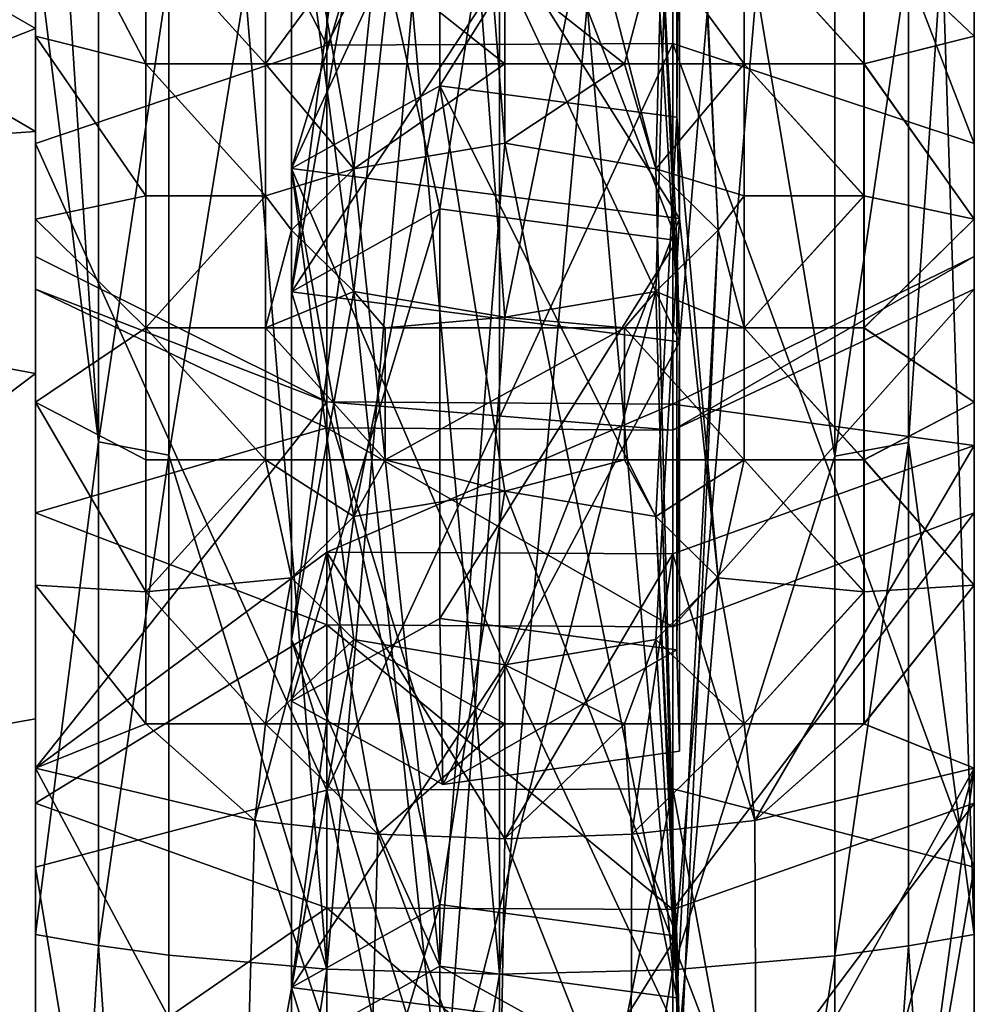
# Model space of a CAD drawing. Header units: millimetres. Extents: x 0 to 484, y -157 to 583.
# Tile 59 of 78: x 462 to 484, y 273 to 296. Entities that reach past the tile are written whole.
import ezdxf

# ---------------------------------------------------------------- set-up
doc = ezdxf.new("R2010")
doc.units = ezdxf.units.MM
doc.layers.add('Layer 01', color=7, linetype='Continuous', true_color=0x000000)

msp = doc.modelspace()

# ---------------------------------------------------------------- linework, layer by layer
at = {"layer": 'Layer 01'}
for points in [[(462.001, 289.686, 391.607), (462.001, 322.293, 399.466), (462.001, 307.291, 374.136)], [(462.001, 308.744, 416.963), (462.001, 322.293, 399.466), (462.001, 289.686, 391.607)], [(484.001, 322.293, 399.466), (484.001, 308.744, 416.963), (484.001, 289.686, 391.607)], [(484.001, 322.293, 399.466), (484.001, 289.686, 391.607), (484.001, 307.291, 374.136)], [(425.349, 314.833, 366.279), (462, 316.7, 367.401), (462, 293.378, 369.408)], [(462, 293.378, 369.408), (462, 316.7, 367.401), (462, 315.143, 371.563)], [(462, 315.143, 371.563), (462, 302.804, 376.957), (462, 293.378, 369.408)], [(425.349, 314.833, 366.279), (462, 293.378, 369.408), (425.35, 290.822, 368.306)], [(462, 288.855, 409.858), (462, 301.738, 404.143), (462, 313.33, 412.133)], [(462, 313.33, 412.133), (462, 312.474, 418.955), (462, 288.034, 416.674)], [(462, 313.33, 412.133), (462, 288.034, 416.674), (462, 288.855, 409.858)], [(484, 274.576, 308.544), (483.251, 297.719, 300.109), (484, 312.756, 292.2)], [(484, 274.576, 308.544), (484, 312.756, 292.2), (484, 308.47, 301.811)], [(462, 312.474, 418.955), (462, 310.107, 432.333), (462, 285.965, 430.075)], [(462, 312.474, 418.955), (462, 285.965, 430.075), (462, 288.034, 416.674)], [(469.465, 292.511, 337.597), (471.478, 312.19, 345.029), (468.001, 300.66, 345.102)], [(471.478, 312.19, 345.029), (469.465, 292.511, 337.597), (473.001, 293.107, 336.259)], [(476.536, 292.511, 337.597), (477.034, 311.454, 346.679), (471.478, 312.19, 345.029)], [(476.536, 292.511, 337.597), (471.478, 312.19, 345.029), (473.001, 293.107, 336.259)], [(468.831, 295.405, 435.668), (468.831, 311.397, 419.221), (462.001, 308.744, 416.963)], [(468.831, 295.405, 435.668), (476.936, 295.443, 435.711), (476.936, 311.441, 419.258)], [(468.831, 295.405, 435.668), (476.936, 311.441, 419.258), (468.831, 311.397, 419.221)], [(477.034, 311.454, 346.679), (476.536, 292.511, 337.597), (478.001, 291.071, 340.826)], [(484.001, 293.098, 433.057), (484.001, 308.744, 416.963), (476.936, 311.441, 419.258)], [(484.001, 293.098, 433.057), (476.936, 311.441, 419.258), (476.936, 295.443, 435.711)], [(477.094, 309.08, 352.002), (477.034, 311.454, 346.679), (478.001, 291.071, 340.826)], [(462, 310.107, 432.333), (462, 308.938, 439.119), (462, 284.955, 436.875)], [(462, 310.107, 432.333), (462, 284.955, 436.875), (462, 285.965, 430.075)], [(473.001, 289.034, 345.392), (471.551, 308.301, 353.749), (477.094, 309.08, 352.002)], [(473.001, 289.034, 345.392), (477.094, 309.08, 352.002), (476.536, 289.631, 344.055)], [(477.094, 309.08, 352.002), (478.001, 291.071, 340.826), (476.536, 289.631, 344.055)], [(462, 308.938, 439.119), (462.001, 303.871, 445.327), (462, 284.955, 436.875)], [(468.831, 295.405, 435.668), (462.001, 308.744, 416.963), (462.001, 293.098, 433.057)], [(462.001, 308.744, 416.963), (462.001, 284.448, 399.2), (462.001, 277.648, 406.447)], [(462.001, 293.098, 433.057), (462.001, 308.744, 416.963), (462.001, 277.648, 406.447)], [(462.001, 308.744, 416.963), (462.001, 289.686, 391.607), (462.001, 284.448, 399.2)], [(484.001, 308.744, 416.963), (484.001, 284.448, 399.2), (484.001, 289.686, 391.607)], [(484.001, 277.648, 406.447), (484.001, 308.744, 416.963), (484.001, 293.098, 433.057)], [(484.001, 284.448, 399.2), (484.001, 308.744, 416.963), (484.001, 277.648, 406.447)], [(484, 308.47, 301.811), (484, 304.184, 311.422), (484, 274.576, 308.544)], [(469.465, 289.631, 344.055), (468.001, 300.66, 345.102), (471.551, 308.301, 353.749)], [(471.551, 308.301, 353.749), (473.001, 289.034, 345.392), (469.465, 289.631, 344.055)], [(462.001, 307.291, 356.102), (462.001, 289.274, 356.102), (462.001, 289.274, 374.136)], [(462.001, 307.291, 356.102), (462.001, 289.274, 374.136), (462.001, 307.291, 374.136)], [(462.001, 307.291, 374.136), (462.001, 290.457, 381.853), (462.001, 289.686, 391.607)], [(462.001, 290.457, 381.853), (462.001, 307.291, 374.136), (462.001, 289.274, 374.136)], [(462.001, 307.291, 356.102), (462.001, 287.039, 349.866), (462.001, 289.274, 356.102)], [(462.001, 287.039, 349.866), (462.001, 307.291, 356.102), (462.001, 291.325, 340.255)], [(462.001, 291.325, 340.255), (462.001, 307.291, 356.102), (462.001, 307.291, 338.067)], [(462.001, 295.611, 330.644), (462.001, 291.325, 340.255), (462.001, 307.291, 338.067)], [(462.001, 295.611, 330.644), (462.001, 307.291, 320.032), (462.001, 299.898, 321.033)], [(462.001, 307.291, 338.067), (462.001, 307.291, 320.032), (462.001, 295.611, 330.644)], [(484.001, 289.274, 356.102), (484.001, 307.291, 356.102), (484.001, 307.291, 374.136)], [(484.001, 307.291, 320.032), (484.001, 295.611, 330.644), (484.001, 299.898, 321.033)], [(484.001, 307.291, 338.067), (484.001, 291.325, 340.255), (484.001, 295.611, 330.644)], [(484.001, 307.291, 356.102), (484.001, 289.274, 356.102), (484.001, 287.039, 349.866)], [(484.001, 287.039, 349.866), (484.001, 291.325, 340.255), (484.001, 307.291, 356.102)], [(484.001, 307.291, 320.032), (484.001, 307.291, 338.067), (484.001, 295.611, 330.644)], [(484.001, 291.325, 340.255), (484.001, 307.291, 338.067), (484.001, 307.291, 356.102)], [(484.001, 307.291, 374.136), (484.001, 290.457, 381.853), (484.001, 286.026, 373.591)], [(484.001, 289.686, 391.607), (484.001, 290.457, 381.853), (484.001, 307.291, 374.136)], [(484.001, 307.291, 374.136), (484.001, 286.026, 373.591), (484.001, 289.274, 356.102)], [(462, 304.184, 311.422), (462, 287.712, 314.939), (462, 299.898, 321.033)], [(462, 304.184, 311.422), (462, 297.966, 300.648), (462, 274.576, 308.544)], [(462, 274.576, 308.544), (462, 287.712, 314.939), (462, 304.184, 311.422)], [(484, 304.184, 311.422), (484, 299.898, 321.033), (484, 287.712, 314.939)], [(484, 287.712, 314.939), (484, 274.576, 308.544), (484, 304.184, 311.422)], [(468.001, 292.514, 363.368), (471.478, 294.454, 359.019), (471.478, 304.043, 363.295)], [(468.001, 292.514, 363.368), (471.478, 304.043, 363.295), (468.001, 302.104, 367.645)], [(471.478, 294.454, 359.019), (477.034, 303.308, 364.945), (471.478, 304.043, 363.295)], [(448.051, 290.3, 455.227), (462.001, 295.793, 446.147), (448.075, 303.816, 453.91)], [(448.075, 303.816, 453.91), (462.001, 295.793, 446.147), (462.001, 303.871, 445.327)], [(462, 284.068, 443.692), (462, 284.955, 436.875), (462.001, 303.871, 445.327)], [(462, 284.068, 443.692), (462.001, 303.871, 445.327), (462.001, 295.793, 446.147)], [(471.478, 294.454, 359.019), (477.034, 293.718, 360.669), (477.034, 303.308, 364.945)], [(477.094, 300.934, 370.268), (477.034, 303.308, 364.945), (477.034, 293.718, 360.669)], [(462, 302.804, 376.957), (462, 302.721, 380.31), (462, 290.528, 379.234)], [(462, 302.804, 376.957), (462, 290.528, 379.234), (462, 290.624, 375.89)], [(462, 302.804, 376.957), (462, 290.624, 375.89), (462, 293.378, 369.408)], [(462, 302.721, 380.31), (462, 302.639, 383.686), (462, 290.435, 382.6)], [(462, 302.721, 380.31), (462, 290.435, 382.6), (462, 290.528, 379.234)], [(462, 302.596, 385.381), (462, 290.435, 382.6), (462, 302.639, 383.686)], [(462, 296.447, 386.529), (462, 290.435, 382.6), (462, 302.596, 385.381)], [(462, 289.92, 396.195), (462, 302.245, 395.604), (462, 302.163, 397.313)], [(462, 302.245, 395.604), (462, 289.92, 396.195), (462, 296.208, 393.339)], [(462, 302.163, 397.313), (462, 301.971, 400.73), (462, 289.721, 399.606)], [(462, 302.163, 397.313), (462, 289.721, 399.606), (462, 289.92, 396.195)], [(471.551, 300.155, 372.015), (468.001, 292.514, 363.368), (468.001, 302.104, 367.645)], [(462, 301.971, 400.73), (462, 301.738, 404.143), (462, 289.48, 403.014)], [(462, 301.971, 400.73), (462, 289.48, 403.014), (462, 289.721, 399.606)], [(462, 301.738, 404.143), (462, 288.855, 409.858), (462, 289.48, 403.014)], [(471.477, 291.567, 313.934), (473, 301.253, 317.993), (469.464, 300.657, 319.331)], [(477.033, 290.831, 315.583), (473, 301.253, 317.993), (471.477, 291.567, 313.934)], [(477.033, 290.831, 315.583), (476.536, 300.657, 319.331), (473, 301.253, 317.993)], [(477.094, 300.934, 370.268), (477.094, 291.344, 365.991), (471.551, 300.155, 372.015)], [(477.094, 300.934, 370.268), (477.034, 293.718, 360.669), (477.094, 291.344, 365.991)], [(468, 299.217, 322.56), (468, 289.627, 318.283), (469.464, 300.657, 319.331)], [(471.477, 291.567, 313.934), (469.464, 300.657, 319.331), (468, 289.627, 318.283)], [(468.001, 300.66, 345.102), (469.465, 289.631, 344.055), (468.001, 291.071, 340.826)], [(469.465, 292.511, 337.597), (468.001, 300.66, 345.102), (468.001, 291.071, 340.826)], [(477.093, 288.457, 320.906), (478, 299.217, 322.56), (476.536, 300.657, 319.331)], [(477.093, 288.457, 320.906), (476.536, 300.657, 319.331), (477.033, 290.831, 315.583)], [(468.001, 292.514, 363.368), (471.551, 300.155, 372.015), (477.094, 291.344, 365.991)], [(462, 287.712, 314.939), (462, 287.712, 326.309), (462, 299.898, 321.033)], [(462, 295.611, 330.644), (462, 299.898, 321.033), (462, 287.712, 326.309)], [(462, 299.898, 321.033), (462, 295.611, 330.644), (464.585, 294.968, 332.087)], [(462, 299.898, 321.033), (464.585, 294.968, 332.087), (464.585, 298.059, 325.156)], [(462.001, 299.898, 321.033), (464.586, 298.059, 325.156), (464.586, 294.968, 332.087)], [(462.001, 299.898, 321.033), (464.586, 294.968, 332.087), (462.001, 295.611, 330.644)], [(484, 295.611, 330.644), (484, 299.898, 321.033), (481.415, 298.059, 325.156)], [(484.001, 295.611, 330.644), (481.416, 298.059, 325.156), (484.001, 299.898, 321.033)], [(484, 287.712, 314.939), (484, 299.898, 321.033), (484, 287.712, 326.309)], [(484, 295.611, 330.644), (484, 287.712, 326.309), (484, 299.898, 321.033)], [(468, 289.627, 318.283), (468, 299.217, 322.56), (469.464, 297.777, 325.789)], [(477.093, 288.457, 320.906), (476.536, 297.777, 325.789), (478, 299.217, 322.56)], [(462, 297.966, 300.648), (462.718, 297.728, 300.13), (463.479, 286.112, 304.112)], [(462, 274.576, 308.544), (462, 297.966, 300.648), (463.479, 286.112, 304.112)], [(467.39, 294.968, 332.087), (467.39, 298.059, 325.156), (464.585, 298.059, 325.156)], [(467.39, 294.968, 332.087), (464.585, 298.059, 325.156), (464.585, 294.968, 332.087)], [(467.391, 294.968, 332.087), (464.586, 294.968, 332.087), (464.586, 298.059, 325.156)], [(467.391, 294.968, 332.087), (464.586, 298.059, 325.156), (467.391, 298.059, 325.156)], [(467.39, 294.968, 332.087), (469.464, 297.777, 325.789), (467.39, 298.059, 325.156)], [(467.391, 294.968, 332.087), (467.391, 298.059, 325.156), (469.465, 297.777, 325.789)], [(478.61, 294.968, 332.087), (478.61, 298.059, 325.156), (476.536, 297.777, 325.789)], [(478.611, 294.968, 332.087), (476.536, 297.777, 325.789), (478.611, 298.059, 325.156)], [(481.415, 294.968, 332.087), (481.415, 298.059, 325.156), (478.61, 298.059, 325.156)], [(481.415, 294.968, 332.087), (478.61, 298.059, 325.156), (478.61, 294.968, 332.087)], [(481.416, 294.968, 332.087), (478.611, 294.968, 332.087), (478.611, 298.059, 325.156)], [(481.416, 294.968, 332.087), (478.611, 298.059, 325.156), (481.416, 298.059, 325.156)], [(481.415, 294.968, 332.087), (484, 295.611, 330.644), (481.415, 298.059, 325.156)], [(481.416, 294.968, 332.087), (481.416, 298.059, 325.156), (484.001, 295.611, 330.644)], [(462.718, 297.728, 300.13), (463.479, 297.504, 299.64), (463.479, 286.112, 304.112)], [(473, 294.968, 332.087), (469.464, 297.777, 325.789), (467.39, 294.968, 332.087)], [(473.001, 294.968, 332.087), (467.391, 294.968, 332.087), (469.465, 297.777, 325.789)], [(468, 289.627, 318.283), (469.464, 297.777, 325.789), (473, 297.18, 327.126)], [(473, 297.18, 327.126), (469.464, 297.777, 325.789), (473, 294.968, 332.087)], [(473.001, 297.18, 327.126), (473.001, 294.968, 332.087), (469.465, 297.777, 325.789)], [(475.805, 294.968, 332.087), (476.536, 297.777, 325.789), (473, 297.18, 327.126)], [(477.093, 288.457, 320.906), (473, 297.18, 327.126), (476.536, 297.777, 325.789)], [(475.806, 294.968, 332.087), (473.001, 297.18, 327.126), (476.536, 297.777, 325.789)], [(476.536, 297.777, 325.789), (475.805, 294.968, 332.087), (478.61, 294.968, 332.087)], [(476.536, 297.777, 325.789), (478.611, 294.968, 332.087), (475.806, 294.968, 332.087)], [(483.251, 297.719, 300.109), (482.456, 286.098, 304.071), (482.456, 297.485, 299.6)], [(482.456, 286.098, 304.071), (483.251, 297.719, 300.109), (484, 274.576, 308.544)], [(463.479, 286.112, 304.112), (463.479, 297.504, 299.64), (465.124, 297.098, 298.756)], [(480.732, 285.781, 303.12), (480.732, 297.067, 298.688), (482.456, 297.485, 299.6)], [(480.732, 285.781, 303.12), (482.456, 297.485, 299.6), (482.456, 286.098, 304.071)], [(463.479, 286.112, 304.112), (465.124, 297.098, 298.756), (465.124, 285.804, 303.19)], [(465.124, 285.804, 303.19), (465.124, 297.098, 298.756), (466.917, 296.764, 298.027)], [(468, 289.627, 318.283), (473, 297.18, 327.126), (477.093, 288.457, 320.906)], [(473, 297.18, 327.126), (473, 294.968, 332.087), (475.805, 294.968, 332.087)], [(473.001, 297.18, 327.126), (475.806, 294.968, 332.087), (473.001, 294.968, 332.087)], [(478.894, 296.735, 297.963), (480.732, 297.067, 298.688), (480.732, 285.781, 303.12)], [(465.124, 285.804, 303.19), (466.917, 296.764, 298.027), (468.831, 273.763, 305.156)], [(466.917, 296.764, 298.027), (468.831, 296.513, 297.48), (468.831, 273.763, 305.156)], [(476.935, 273.75, 305.1), (476.935, 296.49, 297.428), (478.894, 296.735, 297.963)], [(478.894, 296.735, 297.963), (480.732, 285.781, 303.12), (476.935, 273.75, 305.1)], [(462, 290.435, 382.6), (462, 296.447, 386.529), (462, 290.336, 385.982)], [(462, 296.447, 386.529), (462, 296.395, 388.227), (462, 290.281, 387.676)], [(462, 296.447, 386.529), (462, 290.281, 387.676), (462, 290.336, 385.982)], [(462, 296.395, 388.227), (462, 296.339, 389.926), (462, 290.221, 389.373)], [(462, 296.395, 388.227), (462, 290.221, 389.373), (462, 290.281, 387.676)], [(462, 296.339, 389.926), (462, 296.276, 391.632), (462, 290.156, 391.078)], [(462, 296.339, 389.926), (462, 290.156, 391.078), (462, 290.221, 389.373)], [(468.831, 273.763, 305.156), (468.831, 296.513, 297.48), (470.831, 296.356, 297.137)], [(472.877, 273.643, 304.655), (468.831, 273.763, 305.156), (470.831, 296.356, 297.137)], [(470.831, 296.356, 297.137), (472.877, 296.299, 297.012), (472.877, 273.643, 304.655)], [(472.877, 273.643, 304.655), (472.877, 296.299, 297.012), (474.927, 296.344, 297.111)], [(476.935, 273.75, 305.1), (472.877, 273.643, 304.655), (474.927, 296.344, 297.111)], [(474.927, 296.344, 297.111), (476.935, 296.49, 297.428), (476.935, 273.75, 305.1)], [(462, 296.276, 391.632), (462, 296.208, 393.339), (462, 290.085, 392.783)], [(462, 296.276, 391.632), (462, 290.085, 392.783), (462, 290.156, 391.078)], [(462, 296.208, 393.339), (462, 289.92, 396.195), (462, 290.085, 392.783)], [(462.001, 287.713, 446.944), (462.001, 295.793, 446.147), (448.051, 290.3, 455.227)], [(462.001, 295.793, 446.147), (462.001, 287.713, 446.944), (462, 284.068, 443.692)], [(462, 291.325, 340.255), (462, 295.611, 330.644), (462, 262.668, 337.678)], [(462, 287.712, 326.309), (462, 262.668, 337.678), (462, 295.611, 330.644)], [(464.585, 291.877, 339.018), (464.585, 294.968, 332.087), (462, 295.611, 330.644)], [(464.585, 291.877, 339.018), (462, 295.611, 330.644), (462, 291.325, 340.255)], [(464.586, 291.877, 339.018), (462.001, 291.325, 340.255), (462.001, 295.611, 330.644)], [(464.586, 291.877, 339.018), (462.001, 295.611, 330.644), (464.586, 294.968, 332.087)], [(468.831, 277.956, 448.559), (476.936, 277.986, 448.607), (476.936, 295.443, 435.711)], [(468.831, 277.956, 448.559), (476.936, 295.443, 435.711), (468.831, 295.405, 435.668)], [(484.001, 276.155, 445.576), (484.001, 293.098, 433.057), (476.936, 295.443, 435.711)], [(484.001, 276.155, 445.576), (476.936, 295.443, 435.711), (476.936, 277.986, 448.607)], [(481.415, 294.968, 332.087), (484, 291.325, 340.255), (484, 295.611, 330.644)], [(481.416, 294.968, 332.087), (484.001, 295.611, 330.644), (484.001, 291.325, 340.255)], [(484, 291.325, 340.255), (484, 262.668, 337.678), (484, 295.611, 330.644)], [(484, 287.712, 326.309), (484, 295.611, 330.644), (484, 262.668, 337.678)], [(468.831, 277.956, 448.559), (468.831, 295.405, 435.668), (462.001, 293.098, 433.057)], [(467.39, 291.877, 339.018), (467.39, 294.968, 332.087), (464.585, 294.968, 332.087)], [(467.39, 291.877, 339.018), (464.585, 294.968, 332.087), (464.585, 291.877, 339.018)], [(467.391, 291.877, 339.018), (464.586, 291.877, 339.018), (464.586, 294.968, 332.087)], [(467.391, 291.877, 339.018), (464.586, 294.968, 332.087), (467.391, 294.968, 332.087)], [(469.464, 292.511, 337.597), (467.39, 294.968, 332.087), (467.39, 291.877, 339.018)], [(473, 294.968, 332.087), (467.39, 294.968, 332.087), (469.464, 292.511, 337.597)], [(469.465, 292.511, 337.597), (467.391, 291.877, 339.018), (467.391, 294.968, 332.087)], [(473.001, 294.968, 332.087), (469.465, 292.511, 337.597), (467.391, 294.968, 332.087)], [(469.464, 292.511, 337.597), (473, 293.107, 336.259), (473, 294.968, 332.087)], [(469.465, 292.511, 337.597), (473.001, 294.968, 332.087), (473.001, 293.107, 336.259)], [(475.805, 294.968, 332.087), (473, 294.968, 332.087), (473, 293.107, 336.259)], [(476.536, 292.511, 337.597), (475.805, 294.968, 332.087), (473, 293.107, 336.259)], [(475.806, 294.968, 332.087), (473.001, 293.107, 336.259), (473.001, 294.968, 332.087)], [(476.536, 292.511, 337.597), (473.001, 293.107, 336.259), (475.806, 294.968, 332.087)], [(478.61, 294.968, 332.087), (475.805, 294.968, 332.087), (476.536, 292.511, 337.597)], [(478.611, 294.968, 332.087), (476.536, 292.511, 337.597), (475.806, 294.968, 332.087)], [(478.61, 291.877, 339.018), (478.61, 294.968, 332.087), (476.536, 292.511, 337.597)], [(478.611, 291.877, 339.018), (476.536, 292.511, 337.597), (478.611, 294.968, 332.087)], [(481.415, 291.877, 339.018), (481.415, 294.968, 332.087), (478.61, 294.968, 332.087)], [(481.415, 291.877, 339.018), (478.61, 294.968, 332.087), (478.61, 291.877, 339.018)], [(481.416, 291.877, 339.018), (478.611, 291.877, 339.018), (478.611, 294.968, 332.087)], [(481.416, 291.877, 339.018), (478.611, 294.968, 332.087), (481.416, 294.968, 332.087)], [(481.415, 294.968, 332.087), (481.415, 291.877, 339.018), (484, 291.325, 340.255)], [(481.416, 294.968, 332.087), (484.001, 291.325, 340.255), (481.416, 291.877, 339.018)], [(468.001, 292.514, 363.368), (469.465, 284.365, 355.862), (471.478, 294.454, 359.019)], [(469.465, 284.365, 355.862), (473.001, 284.961, 354.525), (471.478, 294.454, 359.019)], [(476.536, 284.365, 355.862), (477.034, 293.718, 360.669), (471.478, 294.454, 359.019)], [(476.536, 284.365, 355.862), (471.478, 294.454, 359.019), (473.001, 284.961, 354.525)], [(477.034, 293.718, 360.669), (476.536, 284.365, 355.862), (478.001, 282.925, 359.091)], [(477.034, 293.718, 360.669), (478.001, 282.925, 359.091), (477.094, 291.344, 365.991)], [(462, 270.038, 371.416), (425.35, 290.822, 368.306), (462, 293.378, 369.408)], [(462, 293.378, 369.408), (462, 290.624, 375.89), (462, 270.038, 371.416)], [(471.477, 273.831, 327.923), (473, 293.107, 336.259), (469.464, 292.511, 337.597)], [(477.033, 273.095, 329.573), (473, 293.107, 336.259), (471.477, 273.831, 327.923)], [(477.033, 273.095, 329.573), (476.536, 292.511, 337.597), (473, 293.107, 336.259)], [(468.831, 277.956, 448.559), (462.001, 293.098, 433.057), (462.001, 276.155, 445.576)], [(462.001, 270.48, 412.92), (462.001, 293.098, 433.057), (462.001, 277.648, 406.447)], [(462.001, 270.48, 412.92), (462.001, 276.155, 445.576), (462.001, 293.098, 433.057)], [(484.001, 270.48, 412.92), (484.001, 293.098, 433.057), (484.001, 276.155, 445.576)], [(484.001, 293.098, 433.057), (484.001, 270.48, 412.92), (484.001, 277.648, 406.447)], [(469.464, 292.511, 337.597), (467.39, 291.877, 339.018), (468, 291.071, 340.826)], [(469.465, 292.511, 337.597), (468.001, 291.071, 340.826), (467.391, 291.877, 339.018)], [(468, 281.481, 336.549), (471.477, 273.831, 327.923), (469.464, 292.511, 337.597)], [(468, 281.481, 336.549), (469.464, 292.511, 337.597), (468, 291.071, 340.826)], [(468.001, 292.514, 363.368), (469.465, 281.485, 362.32), (468.001, 282.925, 359.091)], [(468.001, 292.514, 363.368), (473.001, 280.888, 363.658), (469.465, 281.485, 362.32)], [(477.094, 291.344, 365.991), (473.001, 280.888, 363.658), (468.001, 292.514, 363.368)], [(468.001, 282.925, 359.091), (469.465, 284.365, 355.862), (468.001, 292.514, 363.368)], [(478.61, 291.877, 339.018), (476.536, 292.511, 337.597), (478, 291.071, 340.826)], [(477.033, 273.095, 329.573), (478, 291.071, 340.826), (476.536, 292.511, 337.597)], [(478.611, 291.877, 339.018), (478.001, 291.071, 340.826), (476.536, 292.511, 337.597)], [(462, 291.325, 340.255), (464.585, 288.786, 345.949), (464.585, 291.877, 339.018)], [(462.001, 291.325, 340.255), (464.586, 291.877, 339.018), (464.586, 288.786, 345.949)], [(464.585, 288.786, 345.949), (467.39, 288.786, 345.949), (467.39, 291.877, 339.018)], [(464.585, 288.786, 345.949), (467.39, 291.877, 339.018), (464.585, 291.877, 339.018)], [(464.586, 288.786, 345.949), (464.586, 291.877, 339.018), (467.391, 291.877, 339.018)], [(464.586, 288.786, 345.949), (467.391, 291.877, 339.018), (467.391, 288.786, 345.949)], [(467.39, 291.877, 339.018), (467.39, 288.786, 345.949), (468, 291.071, 340.826)], [(467.391, 291.877, 339.018), (468.001, 291.071, 340.826), (467.391, 288.786, 345.949)], [(478, 291.071, 340.826), (478.61, 288.786, 345.949), (478.61, 291.877, 339.018)], [(478.001, 291.071, 340.826), (478.611, 291.877, 339.018), (478.611, 288.786, 345.949)], [(481.415, 291.877, 339.018), (478.61, 291.877, 339.018), (478.61, 288.786, 345.949)], [(481.415, 291.877, 339.018), (478.61, 288.786, 345.949), (481.415, 288.786, 345.949)], [(481.416, 291.877, 339.018), (481.416, 288.786, 345.949), (478.611, 288.786, 345.949)], [(481.416, 291.877, 339.018), (478.611, 288.786, 345.949), (478.611, 291.877, 339.018)], [(481.415, 291.877, 339.018), (481.415, 288.786, 345.949), (484, 291.325, 340.255)], [(481.416, 291.877, 339.018), (484.001, 291.325, 340.255), (481.416, 288.786, 345.949)], [(471.477, 291.567, 313.934), (468, 289.627, 318.283), (468, 280.038, 314.006)], [(471.477, 291.567, 313.934), (468, 280.038, 314.006), (471.477, 281.977, 309.657)], [(477.033, 290.831, 315.583), (471.477, 291.567, 313.934), (471.477, 281.977, 309.657)], [(462, 291.325, 340.255), (462, 262.668, 349.048), (462, 287.039, 349.866)], [(462, 262.668, 349.048), (462, 291.325, 340.255), (462, 262.668, 337.678)], [(462, 291.325, 340.255), (462, 287.039, 349.866), (464.585, 288.786, 345.949)], [(462.001, 291.325, 340.255), (464.586, 288.786, 345.949), (462.001, 287.039, 349.866)], [(477.094, 291.344, 365.991), (476.536, 281.485, 362.32), (473.001, 280.888, 363.658)], [(477.094, 291.344, 365.991), (478.001, 282.925, 359.091), (476.536, 281.485, 362.32)], [(484, 291.325, 340.255), (481.415, 288.786, 345.949), (484, 287.039, 349.866)], [(484.001, 291.325, 340.255), (484.001, 287.039, 349.866), (481.416, 288.786, 345.949)], [(484, 291.325, 340.255), (484, 287.039, 349.866), (484, 262.668, 349.048)], [(484, 262.668, 349.048), (484, 262.668, 337.678), (484, 291.325, 340.255)], [(469.464, 289.631, 344.055), (468, 291.071, 340.826), (467.39, 288.786, 345.949)], [(469.465, 289.631, 344.055), (467.391, 288.786, 345.949), (468.001, 291.071, 340.826)], [(468, 281.481, 336.549), (468, 291.071, 340.826), (469.464, 289.631, 344.055)], [(476.536, 289.631, 344.055), (478.61, 288.786, 345.949), (478, 291.071, 340.826)], [(476.536, 289.631, 344.055), (478, 291.071, 340.826), (477.093, 270.722, 334.895)], [(476.536, 289.631, 344.055), (478.001, 291.071, 340.826), (478.611, 288.786, 345.949)], [(477.093, 270.722, 334.895), (478, 291.071, 340.826), (477.033, 273.095, 329.573)], [(462, 270.038, 371.416), (425.351, 266.78, 370.342), (425.35, 290.822, 368.306)], [(477.033, 290.831, 315.583), (471.477, 281.977, 309.657), (477.033, 281.241, 311.307)], [(477.093, 288.457, 320.906), (477.033, 290.831, 315.583), (477.033, 281.241, 311.307)], [(462, 266.011, 380.429), (462, 290.624, 375.89), (462, 290.528, 379.234)], [(462, 266.011, 380.429), (462, 270.038, 371.416), (462, 290.624, 375.89)], [(462, 278.222, 381.514), (462, 290.528, 379.234), (462, 290.435, 382.6)], [(462, 266.011, 380.429), (462, 290.528, 379.234), (462, 278.222, 381.514)], [(462, 290.435, 382.6), (462, 290.336, 385.982), (462, 278.106, 384.887)], [(462, 290.435, 382.6), (462, 278.106, 384.887), (462, 278.222, 381.514)], [(462, 290.281, 387.676), (462, 278.106, 384.887), (462, 290.336, 385.982)], [(462.001, 289.686, 391.607), (462.001, 290.457, 381.853), (468.831, 287.051, 382.589)], [(462.001, 278.467, 369.087), (468.831, 287.051, 382.589), (462.001, 290.457, 381.853)], [(462.001, 289.274, 374.136), (462.001, 278.467, 369.087), (462.001, 290.457, 381.853)], [(476.936, 286.385, 390.323), (476.936, 286.995, 382.601), (484.001, 290.457, 381.853)], [(476.936, 286.385, 390.323), (484.001, 290.457, 381.853), (484.001, 289.686, 391.607)], [(484.001, 286.026, 373.591), (484.001, 290.457, 381.853), (476.936, 286.995, 382.601)], [(447.994, 277.136, 456.361), (462.001, 287.713, 446.944), (448.051, 290.3, 455.227)], [(462, 277.975, 388.271), (462, 290.281, 387.676), (462, 290.221, 389.373)], [(462, 278.106, 384.887), (462, 290.281, 387.676), (462, 277.975, 388.271)], [(462, 290.156, 391.078), (462, 277.975, 388.271), (462, 290.221, 389.373)], [(462, 277.824, 391.673), (462, 290.156, 391.078), (462, 290.085, 392.783)], [(462, 277.975, 388.271), (462, 290.156, 391.078), (462, 277.824, 391.673)], [(462, 290.085, 392.783), (462, 289.92, 396.195), (462, 277.647, 395.079)], [(462, 290.085, 392.783), (462, 277.647, 395.079), (462, 277.824, 391.673)], [(462, 289.721, 399.606), (462, 277.647, 395.079), (462, 289.92, 396.195)], [(462, 264.88, 400.763), (462, 289.721, 399.606), (462, 289.48, 403.014)], [(462, 289.721, 399.606), (462, 264.88, 400.763), (462, 277.647, 395.079)], [(468.831, 286.438, 390.344), (462.001, 284.448, 399.2), (462.001, 289.686, 391.607)], [(462.001, 289.686, 391.607), (468.831, 287.051, 382.589), (468.831, 286.438, 390.344)], [(484.001, 289.686, 391.607), (484.001, 284.448, 399.2), (476.936, 281.782, 396.868)], [(484.001, 289.686, 391.607), (476.936, 281.782, 396.868), (476.936, 286.385, 390.323)], [(462, 288.855, 409.858), (462, 264.88, 400.763), (462, 289.48, 403.014)], [(467.39, 288.786, 345.949), (470.195, 288.786, 345.949), (469.464, 289.631, 344.055)], [(467.391, 288.786, 345.949), (469.465, 289.631, 344.055), (470.196, 288.786, 345.949)], [(469.464, 289.631, 344.055), (471.55, 269.943, 336.642), (468, 281.481, 336.549)], [(471.55, 278.089, 318.376), (468, 280.038, 314.006), (468, 289.627, 318.283)], [(468, 289.627, 318.283), (477.093, 288.457, 320.906), (471.55, 278.089, 318.376)], [(473, 289.034, 345.392), (469.464, 289.631, 344.055), (470.195, 288.786, 345.949)], [(473, 289.034, 345.392), (471.55, 269.943, 336.642), (469.464, 289.631, 344.055)], [(473.001, 289.034, 345.392), (470.196, 288.786, 345.949), (469.465, 289.631, 344.055)], [(471.55, 269.943, 336.642), (473, 289.034, 345.392), (476.536, 289.631, 344.055)], [(471.55, 269.943, 336.642), (476.536, 289.631, 344.055), (477.093, 270.722, 334.895)], [(476.536, 289.631, 344.055), (473, 289.034, 345.392), (475.805, 288.786, 345.949)], [(476.536, 289.631, 344.055), (475.806, 288.786, 345.949), (473.001, 289.034, 345.392)], [(476.536, 289.631, 344.055), (475.805, 288.786, 345.949), (478.61, 288.786, 345.949)], [(476.536, 289.631, 344.055), (478.611, 288.786, 345.949), (475.806, 288.786, 345.949)], [(462.001, 289.274, 374.136), (462.001, 282.753, 359.477), (462.001, 278.467, 369.087)], [(462.001, 282.753, 359.477), (462.001, 289.274, 374.136), (462.001, 289.274, 356.102)], [(462.001, 287.039, 349.866), (462.001, 282.753, 359.477), (462.001, 289.274, 356.102)], [(484.001, 282.753, 359.477), (484.001, 287.039, 349.866), (484.001, 289.274, 356.102)], [(484.001, 282.753, 359.477), (484.001, 289.274, 356.102), (484.001, 286.026, 373.591)], [(475.805, 288.786, 345.949), (473, 289.034, 345.392), (470.195, 288.786, 345.949)], [(475.806, 288.786, 345.949), (470.196, 288.786, 345.949), (473.001, 289.034, 345.392)], [(462, 238.98, 412.144), (462, 288.855, 409.858), (462, 288.034, 416.674)], [(462, 288.855, 409.858), (462, 238.98, 412.144), (462, 264.88, 400.763)], [(462, 287.039, 349.866), (464.585, 285.694, 352.881), (464.585, 288.786, 345.949)], [(462.001, 287.039, 349.866), (464.586, 288.786, 345.949), (464.586, 285.694, 352.881)], [(467.39, 285.694, 352.881), (467.39, 288.786, 345.949), (464.585, 288.786, 345.949)], [(467.39, 285.694, 352.881), (464.585, 288.786, 345.949), (464.585, 285.694, 352.881)], [(467.391, 285.694, 352.881), (464.586, 285.694, 352.881), (464.586, 288.786, 345.949)], [(467.391, 285.694, 352.881), (464.586, 288.786, 345.949), (467.391, 288.786, 345.949)], [(470.195, 285.694, 352.881), (470.195, 288.786, 345.949), (467.39, 288.786, 345.949)], [(470.195, 285.694, 352.881), (467.39, 288.786, 345.949), (467.39, 285.694, 352.881)], [(470.196, 285.694, 352.881), (467.391, 285.694, 352.881), (467.391, 288.786, 345.949)], [(470.196, 285.694, 352.881), (467.391, 288.786, 345.949), (470.196, 288.786, 345.949)], [(470.195, 285.694, 352.881), (475.805, 285.694, 352.881), (475.805, 288.786, 345.949)], [(470.195, 285.694, 352.881), (475.805, 288.786, 345.949), (470.195, 288.786, 345.949)], [(470.196, 285.694, 352.881), (470.196, 288.786, 345.949), (475.806, 288.786, 345.949)], [(470.196, 285.694, 352.881), (475.806, 288.786, 345.949), (475.806, 285.694, 352.881)], [(478.61, 285.694, 352.881), (478.61, 288.786, 345.949), (475.805, 288.786, 345.949)], [(478.61, 285.694, 352.881), (475.805, 288.786, 345.949), (475.805, 285.694, 352.881)], [(478.611, 285.694, 352.881), (475.806, 285.694, 352.881), (475.806, 288.786, 345.949)], [(478.611, 285.694, 352.881), (475.806, 288.786, 345.949), (478.611, 288.786, 345.949)], [(481.415, 285.694, 352.881), (481.415, 288.786, 345.949), (478.61, 288.786, 345.949)], [(481.415, 285.694, 352.881), (478.61, 288.786, 345.949), (478.61, 285.694, 352.881)], [(481.416, 285.694, 352.881), (478.611, 285.694, 352.881), (478.611, 288.786, 345.949)], [(481.416, 285.694, 352.881), (478.611, 288.786, 345.949), (481.416, 288.786, 345.949)], [(484, 287.039, 349.866), (481.415, 288.786, 345.949), (481.415, 285.694, 352.881)], [(484.001, 287.039, 349.866), (481.416, 285.694, 352.881), (481.416, 288.786, 345.949)], [(477.093, 288.457, 320.906), (477.093, 278.868, 316.629), (471.55, 278.089, 318.376)], [(477.093, 288.457, 320.906), (477.033, 281.241, 311.307), (477.093, 278.868, 316.629)], [(462, 288.034, 416.674), (462, 285.965, 430.075), (462, 237.494, 425.574)], [(462, 288.034, 416.674), (462, 237.494, 425.574), (462, 238.98, 412.144)], [(447.994, 277.136, 456.361), (462.001, 279.628, 447.718), (462.001, 287.713, 446.944)], [(462.001, 287.713, 446.944), (462.001, 279.628, 447.718), (462, 284.068, 443.692)], [(462, 262.668, 337.678), (462, 287.712, 326.309), (462, 262.668, 326.309)], [(462, 262.668, 314.939), (462, 262.668, 326.309), (462, 287.712, 326.309)], [(462, 262.668, 314.939), (462, 287.712, 326.309), (462, 287.712, 314.939)], [(462, 262.668, 314.939), (462, 287.712, 314.939), (462, 274.576, 308.544)], [(484, 262.668, 337.678), (484, 262.668, 326.309), (484, 287.712, 326.309)], [(484, 262.668, 314.939), (484, 287.712, 314.939), (484, 287.712, 326.309)], [(484, 262.668, 314.939), (484, 287.712, 326.309), (484, 262.668, 326.309)], [(484, 262.668, 314.939), (484, 274.576, 308.544), (484, 287.712, 314.939)], [(462, 282.753, 359.477), (462, 287.039, 349.866), (462, 262.668, 349.048)], [(462, 287.039, 349.866), (462, 282.753, 359.477), (464.585, 282.603, 359.812)], [(462, 287.039, 349.866), (464.585, 282.603, 359.812), (464.585, 285.694, 352.881)], [(462.001, 278.467, 369.087), (468.831, 283.528, 376.021), (468.831, 287.051, 382.589)], [(462.001, 287.039, 349.866), (464.586, 285.694, 352.881), (464.586, 282.603, 359.812)], [(462.001, 287.039, 349.866), (464.586, 282.603, 359.812), (462.001, 282.753, 359.477)], [(468.831, 287.051, 382.589), (476.936, 286.995, 382.601), (476.936, 286.385, 390.323)], [(468.831, 287.051, 382.589), (476.936, 286.385, 390.323), (468.831, 286.438, 390.344)], [(468.831, 283.528, 376.021), (476.936, 286.995, 382.601), (468.831, 287.051, 382.589)], [(468.831, 283.528, 376.021), (476.936, 283.487, 376.061), (476.936, 286.995, 382.601)], [(484.001, 286.026, 373.591), (476.936, 286.995, 382.601), (476.936, 283.487, 376.061)], [(481.415, 285.694, 352.881), (484, 282.753, 359.477), (484, 287.039, 349.866)], [(481.416, 285.694, 352.881), (484.001, 287.039, 349.866), (484.001, 282.753, 359.477)], [(484, 282.753, 359.477), (484, 262.668, 349.048), (484, 287.039, 349.866)], [(468.831, 286.438, 390.344), (468.831, 281.825, 396.905), (462.001, 284.448, 399.2)], [(468.831, 286.438, 390.344), (476.936, 286.385, 390.323), (476.936, 281.782, 396.868)], [(468.831, 286.438, 390.344), (476.936, 281.782, 396.868), (468.831, 281.825, 396.905)], [(462, 274.576, 308.544), (463.479, 286.112, 304.112), (463.479, 274.317, 307.466)], [(462, 284.955, 436.875), (462, 237.494, 425.574), (462, 285.965, 430.075)], [(463.479, 274.317, 307.466), (463.479, 286.112, 304.112), (465.124, 285.804, 303.19)], [(476.936, 283.487, 376.061), (478.861, 277.243, 371.831), (484.001, 286.026, 373.591)], [(478.861, 277.243, 371.831), (484.001, 278.467, 369.087), (484.001, 286.026, 373.591)], [(480.732, 274.073, 306.448), (480.732, 285.781, 303.12), (482.456, 286.098, 304.071)], [(480.732, 274.073, 306.448), (482.456, 286.098, 304.071), (482.456, 274.307, 307.423)], [(482.456, 286.098, 304.071), (484, 274.576, 308.544), (482.456, 274.307, 307.423)], [(484.001, 282.753, 359.477), (484.001, 286.026, 373.591), (484.001, 278.467, 369.087)], [(463.479, 274.317, 307.466), (465.124, 285.804, 303.19), (465.124, 274.09, 306.52)], [(468.831, 273.763, 305.156), (465.124, 274.09, 306.52), (465.124, 285.804, 303.19)], [(480.732, 285.781, 303.12), (480.732, 274.073, 306.448), (476.935, 273.75, 305.1)], [(467.39, 285.694, 352.881), (464.585, 285.694, 352.881), (464.585, 282.603, 359.812)], [(464.585, 282.603, 359.812), (468, 282.925, 359.091), (467.39, 285.694, 352.881)], [(467.391, 285.694, 352.881), (464.586, 282.603, 359.812), (464.586, 285.694, 352.881)], [(464.586, 282.603, 359.812), (467.391, 285.694, 352.881), (468.001, 282.925, 359.091)], [(469.464, 284.365, 355.862), (467.39, 285.694, 352.881), (468, 282.925, 359.091)], [(467.39, 285.694, 352.881), (469.464, 284.365, 355.862), (470.195, 285.694, 352.881)], [(469.465, 284.365, 355.862), (468.001, 282.925, 359.091), (467.391, 285.694, 352.881)], [(467.391, 285.694, 352.881), (470.196, 285.694, 352.881), (469.465, 284.365, 355.862)], [(469.464, 284.365, 355.862), (473, 284.961, 354.525), (470.195, 285.694, 352.881)], [(469.465, 284.365, 355.862), (470.196, 285.694, 352.881), (473.001, 284.961, 354.525)], [(473, 284.961, 354.525), (475.805, 285.694, 352.881), (470.195, 285.694, 352.881)], [(473.001, 284.961, 354.525), (470.196, 285.694, 352.881), (475.806, 285.694, 352.881)], [(476.536, 284.365, 355.862), (475.805, 285.694, 352.881), (473, 284.961, 354.525)], [(476.536, 284.365, 355.862), (473.001, 284.961, 354.525), (475.806, 285.694, 352.881)], [(478.61, 285.694, 352.881), (475.805, 285.694, 352.881), (476.536, 284.365, 355.862)], [(478.611, 285.694, 352.881), (476.536, 284.365, 355.862), (475.806, 285.694, 352.881)], [(476.536, 284.365, 355.862), (478, 282.925, 359.091), (478.61, 285.694, 352.881)], [(476.536, 284.365, 355.862), (478.611, 285.694, 352.881), (478.001, 282.925, 359.091)], [(478, 282.925, 359.091), (481.415, 282.603, 359.812), (478.61, 285.694, 352.881)], [(478.001, 282.925, 359.091), (478.611, 285.694, 352.881), (481.416, 282.603, 359.812)], [(481.415, 282.603, 359.812), (481.415, 285.694, 352.881), (478.61, 285.694, 352.881)], [(481.416, 282.603, 359.812), (478.611, 285.694, 352.881), (481.416, 285.694, 352.881)], [(484, 282.753, 359.477), (481.415, 285.694, 352.881), (481.415, 282.603, 359.812)], [(484.001, 282.753, 359.477), (481.416, 282.603, 359.812), (481.416, 285.694, 352.881)], [(462, 260.081, 441.449), (462, 284.955, 436.875), (462, 284.068, 443.692)], [(462, 260.081, 441.449), (462, 237.494, 425.574), (462, 284.955, 436.875)], [(471.477, 275.275, 350.465), (473, 284.961, 354.525), (469.464, 284.365, 355.862)], [(477.033, 274.539, 352.115), (473, 284.961, 354.525), (471.477, 275.275, 350.465)], [(477.033, 274.539, 352.115), (476.536, 284.365, 355.862), (473, 284.961, 354.525)], [(468.831, 281.825, 396.905), (462.001, 277.648, 406.447), (462.001, 284.448, 399.2)], [(468, 282.925, 359.091), (468, 273.335, 354.815), (469.464, 284.365, 355.862)], [(471.477, 275.275, 350.465), (469.464, 284.365, 355.862), (468, 273.335, 354.815)], [(477.093, 272.165, 357.437), (478, 282.925, 359.091), (476.536, 284.365, 355.862)], [(477.093, 272.165, 357.437), (476.536, 284.365, 355.862), (477.033, 274.539, 352.115)], [(476.936, 275.16, 403.926), (476.936, 281.782, 396.868), (484.001, 284.448, 399.2)], [(476.936, 275.16, 403.926), (484.001, 284.448, 399.2), (484.001, 277.648, 406.447)], [(462, 284.068, 443.692), (462.001, 279.628, 447.718), (462, 260.081, 441.449)], [(467.141, 277.243, 371.831), (468.831, 283.528, 376.021), (462.001, 278.467, 369.087)], [(467.141, 277.243, 371.831), (470.024, 276.923, 372.548), (468.831, 283.528, 376.021)], [(470.024, 276.923, 372.548), (473.001, 276.815, 372.791), (468.831, 283.528, 376.021)], [(473.001, 276.815, 372.791), (476.936, 283.487, 376.061), (468.831, 283.528, 376.021)], [(473.001, 276.815, 372.791), (475.978, 276.923, 372.548), (476.936, 283.487, 376.061)], [(478.861, 277.243, 371.831), (476.936, 283.487, 376.061), (475.978, 276.923, 372.548)], [(462, 262.668, 360.417), (462, 278.467, 369.087), (462, 282.753, 359.477)], [(462, 262.668, 349.048), (462, 262.668, 360.417), (462, 282.753, 359.477)], [(464.585, 279.512, 366.743), (464.585, 282.603, 359.812), (462, 282.753, 359.477)], [(464.585, 279.512, 366.743), (462, 282.753, 359.477), (462, 278.467, 369.087)], [(464.586, 279.512, 366.743), (462.001, 278.467, 369.087), (462.001, 282.753, 359.477)], [(464.586, 279.512, 366.743), (462.001, 282.753, 359.477), (464.586, 282.603, 359.812)], [(468, 282.925, 359.091), (464.585, 282.603, 359.812), (467.39, 279.512, 366.743)], [(468.001, 282.925, 359.091), (467.391, 279.512, 366.743), (464.586, 282.603, 359.812)], [(469.464, 281.485, 362.32), (468, 282.925, 359.091), (467.39, 279.512, 366.743)], [(469.465, 281.485, 362.32), (467.391, 279.512, 366.743), (468.001, 282.925, 359.091)], [(468, 273.335, 354.815), (468, 282.925, 359.091), (469.464, 281.485, 362.32)], [(478, 282.925, 359.091), (476.536, 281.485, 362.32), (478.61, 279.512, 366.743)], [(477.093, 272.165, 357.437), (476.536, 281.485, 362.32), (478, 282.925, 359.091)], [(478.001, 282.925, 359.091), (478.611, 279.512, 366.743), (476.536, 281.485, 362.32)], [(478.61, 279.512, 366.743), (481.415, 282.603, 359.812), (478, 282.925, 359.091)], [(478.611, 279.512, 366.743), (478.001, 282.925, 359.091), (481.416, 282.603, 359.812)], [(481.415, 279.512, 366.743), (484, 278.467, 369.087), (484, 282.753, 359.477)], [(481.415, 282.603, 359.812), (481.415, 279.512, 366.743), (484, 282.753, 359.477)], [(481.416, 279.512, 366.743), (484.001, 282.753, 359.477), (484.001, 278.467, 369.087)], [(481.416, 282.603, 359.812), (484.001, 282.753, 359.477), (481.416, 279.512, 366.743)], [(484, 262.668, 360.417), (484, 282.753, 359.477), (484, 278.467, 369.087)], [(484, 262.668, 349.048), (484, 282.753, 359.477), (484, 262.668, 360.417)], [(464.585, 282.603, 359.812), (464.585, 279.512, 366.743), (467.39, 279.512, 366.743)], [(464.586, 282.603, 359.812), (467.391, 279.512, 366.743), (464.586, 279.512, 366.743)], [(478.61, 279.512, 366.743), (481.415, 279.512, 366.743), (481.415, 282.603, 359.812)], [(478.611, 279.512, 366.743), (481.416, 282.603, 359.812), (481.416, 279.512, 366.743)], [(468.831, 281.825, 396.905), (468.831, 275.2, 403.967), (462.001, 277.648, 406.447)], [(468, 280.038, 314.006), (471.55, 278.089, 318.376), (471.477, 281.977, 309.657)], [(468.831, 281.825, 396.905), (476.936, 281.782, 396.868), (476.936, 275.16, 403.926)], [(468.831, 281.825, 396.905), (476.936, 275.16, 403.926), (468.831, 275.2, 403.967)], [(477.033, 281.241, 311.307), (471.477, 281.977, 309.657), (471.55, 278.089, 318.376)], [(473, 279.512, 366.743), (469.464, 281.485, 362.32), (467.39, 279.512, 366.743)], [(473.001, 279.512, 366.743), (467.391, 279.512, 366.743), (469.465, 281.485, 362.32)], [(468, 273.335, 354.815), (469.464, 281.485, 362.32), (473, 280.888, 363.658)], [(471.55, 269.943, 336.642), (468, 271.891, 332.272), (468, 281.481, 336.549)], [(471.477, 273.831, 327.923), (468, 281.481, 336.549), (468, 271.891, 332.272)], [(473, 279.512, 366.743), (473, 280.888, 363.658), (469.464, 281.485, 362.32)], [(473.001, 279.512, 366.743), (469.465, 281.485, 362.32), (473.001, 280.888, 363.658)], [(476.536, 281.485, 362.32), (473, 280.888, 363.658), (475.805, 279.512, 366.743)], [(477.093, 272.165, 357.437), (473, 280.888, 363.658), (476.536, 281.485, 362.32)], [(476.536, 281.485, 362.32), (475.806, 279.512, 366.743), (473.001, 280.888, 363.658)], [(475.805, 279.512, 366.743), (478.61, 279.512, 366.743), (476.536, 281.485, 362.32)], [(475.806, 279.512, 366.743), (476.536, 281.485, 362.32), (478.611, 279.512, 366.743)], [(471.55, 278.089, 318.376), (477.093, 278.868, 316.629), (477.033, 281.241, 311.307)], [(468, 273.335, 354.815), (473, 280.888, 363.658), (477.093, 272.165, 357.437)], [(473, 279.512, 366.743), (475.805, 279.512, 366.743), (473, 280.888, 363.658)], [(473.001, 279.512, 366.743), (473.001, 280.888, 363.658), (475.806, 279.512, 366.743)], [(447.994, 277.136, 456.361), (462.001, 271.539, 448.47), (462.001, 279.628, 447.718)], [(462, 260.081, 441.449), (462.001, 279.628, 447.718), (462.001, 271.539, 448.47)], [(467.14, 277.243, 371.831), (464.585, 279.512, 366.743), (462, 278.467, 369.087)], [(467.141, 277.243, 371.831), (462.001, 278.467, 369.087), (464.586, 279.512, 366.743)], [(464.585, 279.512, 366.743), (467.14, 277.243, 371.831), (467.39, 279.512, 366.743)], [(464.586, 279.512, 366.743), (467.391, 279.512, 366.743), (467.141, 277.243, 371.831)], [(467.14, 277.243, 371.831), (470.023, 276.923, 372.548), (467.39, 279.512, 366.743)], [(467.141, 277.243, 371.831), (467.391, 279.512, 366.743), (470.024, 276.923, 372.548)], [(473, 279.512, 366.743), (467.39, 279.512, 366.743), (470.023, 276.923, 372.548)], [(473.001, 279.512, 366.743), (470.024, 276.923, 372.548), (467.391, 279.512, 366.743)], [(473, 279.512, 366.743), (470.023, 276.923, 372.548), (473, 276.815, 372.791)], [(473.001, 279.512, 366.743), (473.001, 276.815, 372.791), (470.024, 276.923, 372.548)], [(475.805, 279.512, 366.743), (473, 279.512, 366.743), (473, 276.815, 372.791)], [(475.805, 279.512, 366.743), (473, 276.815, 372.791), (475.977, 276.923, 372.548)], [(475.806, 279.512, 366.743), (473.001, 276.815, 372.791), (473.001, 279.512, 366.743)], [(475.806, 279.512, 366.743), (475.978, 276.923, 372.548), (473.001, 276.815, 372.791)], [(478.61, 279.512, 366.743), (475.805, 279.512, 366.743), (475.977, 276.923, 372.548)], [(478.611, 279.512, 366.743), (475.978, 276.923, 372.548), (475.806, 279.512, 366.743)], [(478.61, 279.512, 366.743), (475.977, 276.923, 372.548), (478.86, 277.243, 371.831)], [(478.611, 279.512, 366.743), (478.861, 277.243, 371.831), (475.978, 276.923, 372.548)], [(478.86, 277.243, 371.831), (481.415, 279.512, 366.743), (478.61, 279.512, 366.743)], [(478.861, 277.243, 371.831), (478.611, 279.512, 366.743), (481.416, 279.512, 366.743)], [(478.86, 277.243, 371.831), (484, 278.467, 369.087), (481.415, 279.512, 366.743)], [(478.861, 277.243, 371.831), (481.416, 279.512, 366.743), (484.001, 278.467, 369.087)], [(462, 259.546, 369.611), (462, 278.467, 369.087), (462, 262.668, 360.417)], [(466.917, 269.272, 371.67), (467.14, 277.243, 371.831), (462, 278.467, 369.087)], [(462, 259.546, 369.611), (466.917, 269.272, 371.67), (462, 278.467, 369.087)], [(478.887, 269.278, 371.743), (484, 278.467, 369.087), (478.86, 277.243, 371.831)], [(484, 278.467, 369.087), (478.887, 269.278, 371.743), (478.887, 259.799, 372.557)], [(484, 278.467, 369.087), (478.887, 259.799, 372.557), (478.887, 240.839, 374.185)], [(484, 278.467, 369.087), (478.887, 240.839, 374.185), (484, 240.586, 371.24)], [(484, 240.586, 371.24), (484, 262.668, 360.417), (484, 278.467, 369.087)], [(462, 278.222, 381.514), (462, 278.106, 384.887), (462, 265.871, 383.794)], [(462, 278.222, 381.514), (462, 265.871, 383.794), (462, 266.011, 380.429)], [(462, 278.106, 384.887), (462, 277.975, 388.271), (462, 265.719, 387.17)], [(462, 278.106, 384.887), (462, 265.719, 387.17), (462, 265.871, 383.794)], [(462, 277.975, 388.271), (462, 277.824, 391.673), (462, 265.548, 390.566)], [(462, 277.975, 388.271), (462, 265.548, 390.566), (462, 265.719, 387.17)], [(468.831, 277.956, 448.559), (462.001, 276.155, 445.576), (465.125, 257.21, 456.818)], [(465.125, 257.21, 456.818), (468.831, 257.679, 458.141), (468.831, 277.956, 448.559)], [(468.831, 277.956, 448.559), (472.878, 257.851, 458.626), (476.936, 277.986, 448.607)], [(472.878, 257.851, 458.626), (468.831, 277.956, 448.559), (468.831, 257.679, 458.141)], [(476.936, 277.986, 448.607), (472.878, 257.851, 458.626), (476.936, 257.698, 458.194)], [(484.001, 276.155, 445.576), (476.936, 277.986, 448.607), (480.774, 257.228, 456.867)], [(480.774, 257.228, 456.867), (476.936, 277.986, 448.607), (476.936, 257.698, 458.194)], [(462, 277.824, 391.673), (462, 277.647, 395.079), (462, 265.355, 393.965)], [(462, 277.824, 391.673), (462, 265.355, 393.965), (462, 265.548, 390.566)], [(462, 277.647, 395.079), (462, 264.88, 400.763), (462, 265.355, 393.965)], [(462.001, 270.48, 412.92), (462.001, 277.648, 406.447), (468.831, 275.2, 403.967)], [(484.001, 277.648, 406.447), (484.001, 270.48, 412.92), (476.936, 268.235, 410.18)], [(484.001, 277.648, 406.447), (476.936, 268.235, 410.18), (476.936, 275.16, 403.926)], [(467.14, 277.243, 371.831), (466.917, 269.272, 371.67), (469.822, 269.342, 372.486)], [(469.822, 269.342, 372.486), (470.023, 276.923, 372.548), (467.14, 277.243, 371.831)], [(478.887, 269.278, 371.743), (478.86, 277.243, 371.831), (475.977, 276.923, 372.548)], [(447.911, 263.952, 457.37), (462.001, 271.539, 448.47), (447.994, 277.136, 456.361)], [(470.023, 276.923, 372.548), (469.822, 269.342, 372.486), (472.877, 269.367, 372.782)], [(472.877, 269.367, 372.782), (473, 276.815, 372.791), (470.023, 276.923, 372.548)], [(475.952, 269.345, 372.527), (473, 276.815, 372.791), (472.877, 269.367, 372.782)], [(475.952, 269.345, 372.527), (475.977, 276.923, 372.548), (473, 276.815, 372.791)], [(478.887, 269.278, 371.743), (475.977, 276.923, 372.548), (475.952, 269.345, 372.527)], [(462.001, 276.155, 445.576), (462.001, 238.05, 459.714), (465.125, 257.21, 456.818)], [(462.001, 276.155, 445.576), (462.001, 242.104, 450.622), (462.001, 238.05, 459.714)], [(462.001, 276.155, 445.576), (462.001, 246.159, 441.531), (462.001, 242.104, 450.622)], [(462.001, 246.159, 441.531), (462.001, 276.155, 445.576), (462.001, 250.213, 432.44)], [(462.001, 276.155, 445.576), (462.001, 262.686, 418.621), (462.001, 250.213, 432.44)], [(462.001, 276.155, 445.576), (462.001, 270.48, 412.92), (462.001, 262.686, 418.621)], [(484.001, 276.155, 445.576), (480.774, 257.228, 456.867), (484.001, 256.516, 454.856)], [(484.001, 254.268, 423.348), (484.001, 276.155, 445.576), (484.001, 250.213, 432.44)], [(484.001, 270.48, 412.92), (484.001, 276.155, 445.576), (484.001, 254.268, 423.348)], [(484.001, 276.155, 445.576), (484.001, 256.516, 454.856), (484.001, 250.213, 432.44)], [(462.001, 270.48, 412.92), (468.831, 275.2, 403.967), (468.831, 268.272, 410.224)], [(471.477, 275.275, 350.465), (468, 273.335, 354.815), (468, 263.745, 350.538)], [(471.477, 275.275, 350.465), (468, 263.745, 350.538), (471.477, 265.685, 346.189)], [(468.831, 275.2, 403.967), (476.936, 275.16, 403.926), (476.936, 268.235, 410.18)], [(468.831, 275.2, 403.967), (476.936, 268.235, 410.18), (468.831, 268.272, 410.224)], [(477.033, 274.539, 352.115), (471.477, 275.275, 350.465), (471.477, 265.685, 346.189)], [(462, 250.22, 312.727), (462, 262.668, 314.939), (462, 274.576, 308.544)], [(462, 274.576, 308.544), (463.479, 274.317, 307.466), (462, 250.22, 312.727)], [(477.033, 274.539, 352.115), (471.477, 265.685, 346.189), (477.033, 264.949, 347.838)], [(477.093, 272.165, 357.437), (477.033, 274.539, 352.115), (477.033, 264.949, 347.838)], [(482.456, 274.307, 307.423), (484, 274.576, 308.544), (484, 250.22, 312.727)], [(484, 274.576, 308.544), (484, 262.668, 314.939), (484, 250.22, 312.727)], [(462, 250.22, 312.727), (463.479, 274.317, 307.466), (465.124, 249.98, 310.659)], [(463.479, 274.317, 307.466), (465.124, 274.09, 306.52), (465.124, 249.98, 310.659)], [(480.732, 249.972, 310.586), (480.732, 274.073, 306.448), (482.456, 274.307, 307.423)], [(484, 250.22, 312.727), (480.732, 249.972, 310.586), (482.456, 274.307, 307.423)], [(465.124, 249.98, 310.659), (465.124, 274.09, 306.52), (468.831, 273.763, 305.156)], [(476.935, 249.812, 309.209), (476.935, 273.75, 305.1), (480.732, 274.073, 306.448)], [(476.935, 249.812, 309.209), (480.732, 274.073, 306.448), (480.732, 249.972, 310.586)], [(465.124, 249.98, 310.659), (468.831, 273.763, 305.156), (468.831, 249.818, 309.265)], [(471.477, 273.831, 327.923), (468, 271.891, 332.272), (477.093, 270.722, 334.895)], [(468.831, 249.818, 309.265), (468.831, 273.763, 305.156), (472.877, 273.643, 304.655)], [(471.477, 273.831, 327.923), (477.093, 270.722, 334.895), (477.033, 273.095, 329.573)], [(472.877, 249.759, 308.754), (472.877, 273.643, 304.655), (476.935, 273.75, 305.1)], [(472.877, 249.759, 308.754), (476.935, 273.75, 305.1), (476.935, 249.812, 309.209)], [(468.831, 249.818, 309.265), (472.877, 273.643, 304.655), (472.877, 249.759, 308.754)], [(471.55, 261.796, 354.908), (468, 263.745, 350.538), (468, 273.335, 354.815)], [(468, 273.335, 354.815), (477.093, 272.165, 357.437), (471.55, 261.796, 354.908)]]:
    msp.add_3dface(points, dxfattribs=at)

doc.saveas('drawing.dxf')
